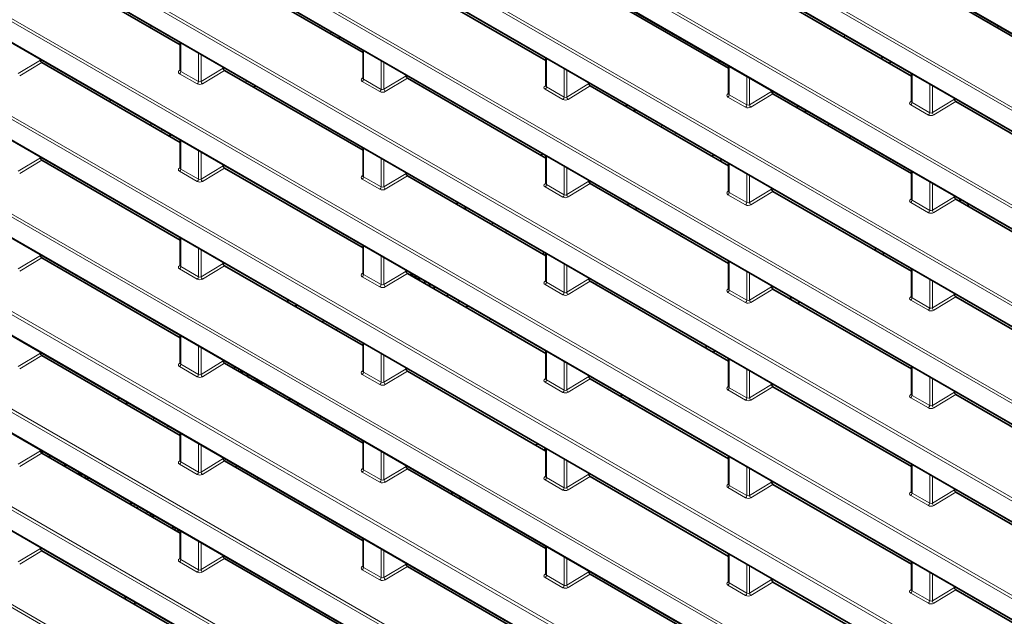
# Model space of a CAD drawing. Header units: millimetres. Extents: x 0 to 1118, y 0 to 864.
# Tile 12 of 256: x 88 to 114, y 165 to 180. Entities that reach past the tile are written whole.
import ezdxf

# ---------------------------------------------------------------- set-up
doc = ezdxf.new("R2010")
doc.units = ezdxf.units.MM

msp = doc.modelspace()

# ---------------------------------------------------------------- linework, layer by layer
at = {"color": 7, "linetype": 'Continuous', "lineweight": 18}
for p, q in [((75.4639, 202.1415), (174.4661, 144.9887)), ((174.4661, 142.9713), (75.4639, 200.124)), ((75.4978, 200.1843), (174.4999, 143.0316)), ((75.4639, 199.5898), (174.4661, 142.4371)), ((174.4661, 140.4196), (75.4639, 197.5723)), ((75.4978, 197.6326), (174.4999, 140.4799)), ((75.4639, 197.0381), (174.4661, 139.8854)), ((174.4661, 137.8679), (75.4639, 195.0206)), ((75.4978, 195.081), (174.4999, 137.9282)), ((75.4639, 194.4864), (174.4661, 137.3337)), ((174.4661, 135.3162), (75.4639, 192.469)), ((75.4978, 192.5293), (174.4999, 135.3765)), ((75.4639, 191.9347), (174.4661, 134.782)), ((75.4978, 189.9776), (174.4999, 132.8248)), ((174.4661, 132.7645), (75.4639, 189.9173)), ((75.4639, 189.383), (174.4661, 132.2303)), ((75.4978, 187.4259), (174.4999, 130.2732)), ((174.4661, 130.2128), (75.4639, 187.3656)), ((75.4639, 186.8313), (174.4661, 129.6786)), ((75.4978, 184.8742), (174.4999, 127.7215)), ((174.4661, 127.6612), (75.4639, 184.8139)), ((75.4639, 184.2796), (174.4661, 127.1269)), ((174.4661, 125.1095), (75.4639, 182.2622)), ((75.4978, 182.3225), (174.4999, 125.1698)), ((75.4639, 181.728), (174.4661, 124.5752)), ((91.51, 180.1029), (91.51, 180.0373)), ((109.3009, 180.0392), (109.2441, 180.0064)), ((113.6574, 180.076), (113.6005, 180.0432)), ((174.4661, 122.5578), (75.4639, 179.7105)), ((75.4978, 179.7708), (174.4999, 122.6181)), ((96.1865, 179.8893), (96.2433, 179.9221)), ((109.6545, 179.8351), (109.5977, 179.8023)), ((92.2961, 179.6491), (92.2961, 178.8983)), ((97.069, 179.4454), (97.069, 178.6947)), ((75.4639, 179.1763), (174.4661, 122.0235)), ((88.054, 178.8391), (88.6302, 179.1889)), ((92.7569, 178.6323), (92.7569, 179.3831)), ((92.827, 179.3426), (92.827, 178.6355)), ((97.5299, 178.4286), (97.5299, 179.1794)), ((101.842, 179.2418), (101.842, 178.491)), ((88.6656, 179.1277), (88.0903, 178.7785)), ((92.261, 178.9225), (92.2814, 178.9357)), ((92.827, 178.6355), (93.4032, 178.9852)), ((93.4385, 178.924), (92.8633, 178.5748)), ((97.6, 179.1389), (97.6, 178.4318)), ((102.3029, 178.2249), (102.3029, 178.9757)), ((102.3729, 178.9353), (102.3729, 178.2281)), ((106.615, 179.0381), (106.615, 178.2873)), ((92.7231, 178.572), (92.2623, 178.838)), ((92.2961, 178.8983), (92.7569, 178.6323)), ((97.034, 178.7188), (97.0544, 178.732)), ((97.069, 178.6947), (97.5299, 178.4286)), ((97.6, 178.4318), (98.1762, 178.7815)), ((98.2115, 178.7203), (97.6362, 178.3711)), ((107.0758, 178.0212), (107.0758, 178.772)), ((107.1459, 178.7316), (107.1459, 178.0244)), ((111.388, 178.8344), (111.388, 178.0836)), ((93.9764, 178.6135), (94.0333, 178.6463)), ((97.4961, 178.3683), (97.0352, 178.6343)), ((101.807, 178.5151), (101.8274, 178.5283)), ((102.269, 178.1646), (101.8082, 178.4307)), ((101.842, 178.491), (102.3029, 178.2249)), ((102.3729, 178.2281), (102.9491, 178.5778)), ((102.9845, 178.5166), (102.4092, 178.1674)), ((111.8488, 177.8176), (111.8488, 178.5683)), ((111.9189, 178.5279), (111.9189, 177.8207)), ((90.4494, 178.1635), (90.4494, 178.0979)), ((106.5799, 178.3114), (106.6003, 178.3246)), ((107.042, 177.9609), (106.5812, 178.227)), ((106.615, 178.2873), (107.0758, 178.0212)), ((107.1459, 178.0244), (107.7221, 178.3742)), ((107.7574, 178.3129), (107.1822, 177.9637)), ((111.9189, 177.8207), (112.4951, 178.1705)), ((111.3529, 178.1077), (111.3733, 178.1209)), ((111.815, 177.7572), (111.3541, 178.0233)), ((111.388, 178.0836), (111.8488, 177.8176)), ((112.5304, 178.1092), (111.9552, 177.76)), ((91.51, 177.5512), (91.51, 177.4856)), ((104.8808, 177.4875), (104.824, 177.4547)), ((109.2372, 177.5243), (109.1804, 177.4915)), ((174.4661, 120.0061), (75.4639, 177.1588)), ((75.4978, 177.2191), (174.4999, 120.0664)), ((91.7664, 177.3376), (91.8232, 177.3704)), ((105.2344, 177.2834), (105.1776, 177.2506)), ((109.7461, 177.1649), (109.803, 177.1977)), ((92.2961, 177.0974), (92.2961, 176.3466)), ((97.069, 176.8938), (97.069, 176.143)), ((75.4639, 176.6246), (174.4661, 119.4718)), ((88.054, 176.2874), (88.6302, 176.6372)), ((92.7569, 176.0806), (92.7569, 176.8314)), ((92.827, 176.7909), (92.827, 176.0838)), ((97.5299, 175.8769), (97.5299, 176.6277)), ((101.842, 176.6901), (101.842, 175.9393)), ((88.6656, 176.576), (88.0903, 176.2268)), ((92.261, 176.3708), (92.2814, 176.384)), ((92.827, 176.0838), (93.4032, 176.4335)), ((93.4385, 176.3723), (92.8633, 176.0231)), ((97.6, 176.5873), (97.6, 175.8801)), ((102.3029, 175.6732), (102.3029, 176.424)), ((102.3729, 176.3836), (102.3729, 175.6764)), ((106.615, 176.4864), (106.615, 175.7356)), ((92.7231, 176.0203), (92.2623, 176.2863)), ((92.2961, 176.3466), (92.7569, 176.0806)), ((97.034, 176.1671), (97.0544, 176.1803)), ((97.069, 176.143), (97.5299, 175.8769)), ((97.6, 175.8801), (98.1762, 176.2298)), ((98.2115, 176.1686), (97.6362, 175.8194)), ((107.0758, 175.4695), (107.0758, 176.2203)), ((107.1459, 176.1799), (107.1459, 175.4727)), ((111.388, 176.2827), (111.388, 175.5319)), ((97.4961, 175.8166), (97.0352, 176.0827)), ((101.807, 175.9634), (101.8274, 175.9766)), ((102.269, 175.6129), (101.8082, 175.879)), ((101.842, 175.9393), (102.3029, 175.6732)), ((102.3729, 175.6764), (102.9491, 176.0262)), ((102.9845, 175.9649), (102.4092, 175.6157)), ((103.0243, 176.0075), (102.9704, 175.9764)), ((111.8488, 175.2659), (111.8488, 176.0167)), ((111.9189, 175.9762), (111.9189, 175.269)), ((106.5799, 175.7597), (106.6003, 175.7729)), ((107.042, 175.4092), (106.5812, 175.6753)), ((106.615, 175.7356), (107.0758, 175.4695)), ((107.1459, 175.4727), (107.7221, 175.8225)), ((107.7574, 175.7612), (107.1822, 175.412)), ((111.9189, 175.269), (112.4951, 175.6188)), ((111.3529, 175.556), (111.3733, 175.5693)), ((111.815, 175.2056), (111.3541, 175.4716)), ((111.388, 175.5319), (111.8488, 175.2659)), ((112.5304, 175.5575), (111.9552, 175.2084)), ((100.4607, 174.9358), (100.4038, 174.903)), ((104.8171, 174.9726), (104.7602, 174.9398)), ((174.4661, 117.4544), (75.4639, 174.6071)), ((75.4978, 174.6674), (174.4999, 117.5147)), ((100.8143, 174.7317), (100.7574, 174.6989)), ((105.326, 174.6132), (105.3828, 174.646)), ((92.2961, 174.5458), (92.2961, 173.795)), ((97.069, 174.3421), (97.069, 173.5913)), ((75.4639, 174.0729), (174.4661, 116.9202)), ((88.054, 173.7358), (88.6302, 174.0855)), ((92.7569, 173.5289), (92.7569, 174.2797)), ((92.827, 174.2393), (92.827, 173.5321)), ((97.5299, 173.3252), (97.5299, 174.076)), ((97.6, 174.0356), (97.6, 173.3284)), ((101.842, 174.1384), (101.842, 173.3876)), ((88.6656, 174.0243), (88.0903, 173.6751)), ((92.261, 173.8191), (92.2814, 173.8323)), ((92.2961, 173.795), (92.7569, 173.5289)), ((92.827, 173.5321), (93.4032, 173.8818)), ((93.4385, 173.8206), (92.8633, 173.4714)), ((102.3029, 173.1215), (102.3029, 173.8723)), ((102.3729, 173.8319), (102.3729, 173.1247)), ((106.615, 173.9347), (106.615, 173.1839)), ((92.7231, 173.4686), (92.2623, 173.7347)), ((97.034, 173.6154), (97.0544, 173.6286)), ((97.4961, 173.2649), (97.0352, 173.531)), ((97.069, 173.5913), (97.5299, 173.3252)), ((97.6, 173.3284), (98.1762, 173.6781)), ((98.2115, 173.6169), (97.6362, 173.2677)), ((107.0758, 172.9179), (107.0758, 173.6686)), ((107.1459, 173.6282), (107.1459, 172.921)), ((111.388, 173.731), (111.388, 172.9802)), ((101.807, 173.4117), (101.8274, 173.4249)), ((102.269, 173.0612), (101.8082, 173.3273)), ((101.842, 173.3876), (102.3029, 173.1215)), ((102.3729, 173.1247), (102.9491, 173.4745)), ((102.9845, 173.4132), (102.4092, 173.064)), ((103.1159, 173.3373), (103.1727, 173.3702)), ((107.1459, 172.921), (107.7221, 173.2708)), ((111.8488, 172.7142), (111.8488, 173.465)), ((111.9189, 173.4245), (111.9189, 172.7173)), ((106.5799, 173.208), (106.6003, 173.2213)), ((107.042, 172.8576), (106.5812, 173.1236)), ((106.615, 173.1839), (107.0758, 172.9179)), ((107.7574, 173.2095), (107.1822, 172.8603)), ((111.3529, 173.0043), (111.3733, 173.0176)), ((111.9189, 172.7173), (112.4951, 173.0671)), ((112.5304, 173.0059), (111.9552, 172.6567)), ((111.815, 172.6539), (111.3541, 172.9199)), ((111.388, 172.9802), (111.8488, 172.7142)), ((96.0405, 172.3841), (95.9837, 172.3513)), ((100.3969, 172.4209), (100.3401, 172.3881)), ((174.4661, 114.9027), (75.4639, 172.0554)), ((75.4978, 172.1157), (174.4999, 114.963)), ((92.2961, 171.9941), (92.2961, 171.2433)), ((96.3941, 172.18), (96.3373, 172.1472)), ((100.9058, 172.0615), (100.9627, 172.0943)), ((92.7569, 170.9772), (92.7569, 171.728)), ((97.069, 171.7904), (97.069, 171.0396)), ((88.054, 171.1841), (88.6302, 171.5338)), ((88.6656, 171.4726), (88.0903, 171.1234)), ((92.827, 171.6876), (92.827, 170.9804)), ((97.5299, 170.7735), (97.5299, 171.5243)), ((97.6, 171.4839), (97.6, 170.7767)), ((101.842, 171.5867), (101.842, 170.8359)), ((92.261, 171.2674), (92.2814, 171.2806)), ((92.2961, 171.2433), (92.7569, 170.9772)), ((92.827, 170.9804), (93.4032, 171.3301)), ((93.4385, 171.2689), (92.8633, 170.9197)), ((102.3029, 170.5699), (102.3029, 171.3206)), ((102.3729, 171.2802), (102.3729, 170.573)), ((106.615, 171.383), (106.615, 170.6322)), ((92.7231, 170.9169), (92.2623, 171.183)), ((97.034, 171.0637), (97.0544, 171.0769)), ((97.4961, 170.7132), (97.0352, 170.9793)), ((97.069, 171.0396), (97.5299, 170.7735)), ((97.6, 170.7767), (98.1762, 171.1265)), ((98.2115, 171.0652), (97.6362, 170.716)), ((98.1869, 171.1451), (98.1762, 171.1389)), ((107.0758, 170.3662), (107.0758, 171.117)), ((107.1459, 171.0765), (107.1459, 170.3693)), ((111.388, 171.1793), (111.388, 170.4285)), ((98.6958, 170.7857), (98.7526, 170.8185)), ((101.807, 170.86), (101.8274, 170.8732)), ((102.269, 170.5095), (101.8082, 170.7756)), ((101.842, 170.8359), (102.3029, 170.5699)), ((102.3729, 170.573), (102.9491, 170.9228)), ((102.9845, 170.8615), (102.4092, 170.5123)), ((107.1459, 170.3693), (107.7221, 170.7191)), ((111.8488, 170.1625), (111.8488, 170.9133)), ((111.9189, 170.8728), (111.9189, 170.1656)), ((106.5799, 170.6563), (106.6003, 170.6696)), ((107.042, 170.3059), (106.5812, 170.5719)), ((106.615, 170.6322), (107.0758, 170.3662)), ((107.7574, 170.6579), (107.1822, 170.3087)), ((111.3529, 170.4526), (111.3733, 170.4659)), ((111.9189, 170.1656), (112.4951, 170.5154)), ((112.5304, 170.4542), (111.9552, 170.105)), ((111.815, 170.1022), (111.3541, 170.3682)), ((111.388, 170.4285), (111.8488, 170.1625)), ((91.6204, 169.8324), (91.5636, 169.7996)), ((95.9768, 169.8692), (95.92, 169.8364)), ((91.974, 169.6283), (91.9171, 169.5955)), ((92.2961, 169.4424), (92.2961, 168.6916)), ((96.4857, 169.5098), (96.5425, 169.5426)), ((92.7569, 168.4255), (92.7569, 169.1763)), ((97.069, 169.2387), (97.069, 168.4879)), ((88.054, 168.6324), (88.6302, 168.9821)), ((88.6656, 168.9209), (88.0903, 168.5717)), ((92.827, 169.1359), (92.827, 168.4287)), ((97.5299, 168.2219), (97.5299, 168.9726)), ((97.6, 168.9322), (97.6, 168.225)), ((101.842, 169.035), (101.842, 168.2842)), ((92.261, 168.7157), (92.2814, 168.7289)), ((92.2961, 168.6916), (92.7569, 168.4255)), ((92.827, 168.4287), (93.4032, 168.7785)), ((93.4385, 168.7172), (92.8633, 168.368)), ((102.3029, 168.0182), (102.3029, 168.769)), ((102.3729, 168.7285), (102.3729, 168.0213)), ((106.615, 168.8313), (106.615, 168.0805)), ((92.7231, 168.3652), (92.2623, 168.6313)), ((93.7667, 168.5934), (93.7099, 168.5606)), ((97.034, 168.512), (97.0544, 168.5252)), ((97.4961, 168.1615), (97.0352, 168.4276)), ((97.069, 168.4879), (97.5299, 168.2219)), ((97.6, 168.225), (98.1762, 168.5748)), ((98.2115, 168.5135), (97.6362, 168.1643)), ((107.0758, 167.8145), (107.0758, 168.5653)), ((107.1459, 168.5248), (107.1459, 167.8176)), ((111.388, 168.6276), (111.388, 167.8768)), ((94.2756, 168.234), (94.3325, 168.2668)), ((101.807, 168.3083), (101.8274, 168.3216)), ((102.269, 167.9579), (101.8082, 168.2239)), ((101.842, 168.2842), (102.3029, 168.0182)), ((102.3729, 168.0213), (102.9491, 168.3711)), ((102.9845, 168.3098), (102.4092, 167.9607)), ((107.1459, 167.8176), (107.7221, 168.1674)), ((111.8488, 167.6108), (111.8488, 168.3616)), ((111.9189, 168.3211), (111.9189, 167.6139)), ((106.5799, 168.1046), (106.6003, 168.1179)), ((107.042, 167.7542), (106.5812, 168.0202)), ((106.615, 168.0805), (107.0758, 167.8145)), ((107.7574, 168.1062), (107.1822, 167.757)), ((111.3529, 167.9009), (111.3733, 167.9142)), ((111.388, 167.8768), (111.8488, 167.6108)), ((111.9189, 167.6139), (112.4951, 167.9637)), ((112.5304, 167.9025), (111.9552, 167.5533)), ((111.815, 167.5505), (111.3541, 167.8165)), ((91.1902, 167.5291), (91.145, 167.4895)), ((91.3936, 167.3461), (91.4387, 167.3856)), ((92.1279, 166.9221), (92.1833, 166.9558)), ((92.2961, 166.8907), (92.2961, 166.1399)), ((92.7569, 165.8739), (92.7569, 166.6246)), ((92.827, 166.5842), (92.827, 165.877)), ((97.069, 166.687), (97.069, 165.9362)), ((88.054, 166.0807), (88.6302, 166.4305)), ((88.6656, 166.3692), (88.0903, 166.02)), ((97.5299, 165.6702), (97.5299, 166.421)), ((97.6, 166.3805), (97.6, 165.6733)), ((101.842, 166.4833), (101.842, 165.7325)), ((92.261, 166.164), (92.2814, 166.1772)), ((92.7231, 165.8135), (92.2623, 166.0796)), ((92.2961, 166.1399), (92.7569, 165.8739)), ((92.827, 165.877), (93.4032, 166.2268)), ((93.4385, 166.1655), (92.8633, 165.8163)), ((102.3029, 165.4665), (102.3029, 166.2173)), ((102.3729, 166.1768), (102.3729, 165.4696)), ((106.615, 166.2796), (106.615, 165.5288)), ((111.388, 166.0759), (111.388, 165.3251)), ((97.034, 165.9603), (97.0544, 165.9736)), ((97.4961, 165.6099), (97.0352, 165.8759)), ((97.069, 165.9362), (97.5299, 165.6702)), ((97.6, 165.6733), (98.1762, 166.0231)), ((98.2115, 165.9618), (97.6362, 165.6127)), ((102.3729, 165.4696), (102.9491, 165.8194)), ((107.0758, 165.2628), (107.0758, 166.0136)), ((107.1459, 165.9731), (107.1459, 165.2659)), ((111.8488, 165.0591), (111.8488, 165.8099)), ((101.807, 165.7566), (101.8274, 165.7699)), ((102.269, 165.4062), (101.8082, 165.6722)), ((101.842, 165.7325), (102.3029, 165.4665)), ((102.9845, 165.7582), (102.4092, 165.409)), ((106.5799, 165.5529), (106.6003, 165.5662)), ((107.1459, 165.2659), (107.7221, 165.6157)), ((107.7574, 165.5545), (107.1822, 165.2053)), ((111.9189, 165.7694), (111.9189, 165.0623)), ((107.042, 165.2025), (106.5812, 165.4685)), ((106.615, 165.5288), (107.0758, 165.2628)), ((111.3529, 165.3493), (111.3733, 165.3625)), ((111.388, 165.3251), (111.8488, 165.0591)), ((111.9189, 165.0623), (112.4951, 165.412)), ((112.5304, 165.3508), (111.9552, 165.0016)), ((111.815, 164.9988), (111.3541, 165.2648))]:
    msp.add_line(p, q, dxfattribs=at)
at = {"color": 7, "linetype": 'Continuous', "lineweight": 35}
for p, q in [((75.4743, 202.1186), (174.4764, 144.9659)), ((75.4743, 199.5669), (174.4764, 142.4142)), ((75.4743, 197.0152), (174.4764, 139.8625)), ((75.4743, 194.4635), (174.4764, 137.3108)), ((75.4743, 191.9118), (174.4764, 134.7591)), ((75.4743, 189.3601), (174.4764, 132.2074)), ((75.4743, 186.8084), (174.4764, 129.6557)), ((75.4743, 184.2568), (174.4764, 127.104)), ((75.4743, 181.7051), (174.4764, 124.5523)), ((92.2814, 179.592), (88.6656, 181.6794)), ((97.0544, 179.3883), (93.4385, 181.4757)), ((101.8274, 179.1846), (98.2115, 181.272)), ((106.6003, 178.9809), (102.9845, 181.0683)), ((111.3733, 178.7772), (107.7574, 180.8646)), ((116.1463, 178.5735), (112.5304, 180.6609)), ((96.4062, 179.7625), (96.4631, 179.7953)), ((92.2814, 179.6576), (92.2814, 178.9198)), ((97.0544, 179.4539), (97.0544, 178.7161)), ((88.6302, 179.2137), (88.6302, 179.1889)), ((101.8274, 179.2502), (101.8274, 178.5124)), ((106.1715, 179.2941), (106.1147, 179.2613)), ((110.634, 179.2696), (110.5772, 179.2368)), ((75.4743, 179.1534), (174.4764, 122.0006)), ((92.2814, 177.0403), (88.6656, 179.1277)), ((93.4032, 179.01), (93.4032, 178.9852)), ((97.0544, 176.8366), (93.4385, 178.924)), ((106.3837, 179.1716), (106.3268, 179.1388)), ((106.6003, 179.0465), (106.6003, 178.3087)), ((110.8462, 179.1472), (110.7893, 179.1143)), ((98.1762, 178.8063), (98.1762, 178.7815)), ((101.8274, 176.6329), (98.2115, 178.7203)), ((111.3733, 178.8428), (111.3733, 178.105)), ((94.1962, 178.4866), (94.253, 178.5194)), ((102.9491, 178.6026), (102.9491, 178.5778)), ((106.6003, 176.4292), (102.9845, 178.5166)), ((107.7221, 178.3989), (107.7221, 178.3742)), ((111.3733, 176.2255), (107.7574, 178.3129)), ((112.4951, 178.1953), (112.4951, 178.1705)), ((103.9615, 178.0182), (103.9046, 177.9854)), ((104.1736, 177.8958), (104.1168, 177.863)), ((108.424, 177.9938), (108.3671, 177.961)), ((116.1463, 176.0218), (112.5304, 178.1092)), ((108.6361, 177.8713), (108.5792, 177.8385)), ((91.9861, 177.2108), (92.0429, 177.2436)), ((92.2814, 177.1059), (92.2814, 176.3681)), ((97.0544, 176.9022), (97.0544, 176.1644)), ((88.6302, 176.662), (88.6302, 176.6372)), ((101.7514, 176.7424), (101.6946, 176.7096)), ((101.8274, 176.6985), (101.8274, 175.9607)), ((106.2139, 176.7179), (106.157, 176.6851)), ((75.4743, 176.6017), (174.4764, 119.449)), ((92.2814, 174.4886), (88.6656, 176.576)), ((93.4032, 176.4583), (93.4032, 176.4335)), ((97.0544, 174.2849), (93.4385, 176.3723)), ((106.426, 176.5955), (106.3692, 176.5627)), ((106.6003, 176.4948), (106.6003, 175.757)), ((98.1762, 176.2546), (98.1762, 176.2298)), ((101.8274, 174.0812), (98.2115, 176.1686)), ((111.3733, 176.2911), (111.3733, 175.5534)), ((102.9491, 176.0509), (102.9491, 176.0262)), ((106.6003, 173.8775), (102.9845, 175.9649)), ((107.7221, 175.8473), (107.7221, 175.8225)), ((111.3733, 173.6738), (107.7574, 175.7612)), ((112.4951, 175.6436), (112.4951, 175.6188)), ((99.5413, 175.4665), (99.4845, 175.4337)), ((99.7535, 175.3441), (99.6966, 175.3113)), ((104.0038, 175.4421), (103.947, 175.4093)), ((104.2159, 175.3196), (104.1591, 175.2868)), ((116.1463, 173.4701), (112.5304, 175.5575)), ((112.6099, 175.5117), (112.6667, 175.5445)), ((112.8789, 175.422), (112.8221, 175.3892)), ((92.2814, 174.5542), (92.2814, 173.8164)), ((97.0544, 174.3505), (97.0544, 173.6127)), ((75.4743, 174.05), (174.4764, 116.8973)), ((88.6302, 174.1103), (88.6302, 174.0855)), ((101.7937, 174.1662), (101.7369, 174.1334)), ((101.8274, 174.1468), (101.8274, 173.409)), ((110.3998, 174.2358), (110.4567, 174.2686)), ((110.6688, 174.1461), (110.612, 174.1133)), ((92.2814, 171.9369), (88.6656, 174.0243)), ((93.4032, 173.9066), (93.4032, 173.8818)), ((97.0544, 171.7332), (93.4385, 173.8206)), ((106.6003, 173.9431), (106.6003, 173.2054)), ((98.1762, 173.7029), (98.1762, 173.6781)), ((101.8274, 171.5295), (98.2115, 173.6169)), ((98.2489, 173.5953), (98.4022, 173.5725)), ((111.3733, 173.7395), (111.3733, 173.0017)), ((98.4533, 173.4773), (98.5642, 173.4789)), ((98.613, 173.3851), (98.7072, 173.3964)), ((102.9491, 173.4992), (102.9491, 173.4745)), ((106.6003, 171.3258), (102.9845, 173.4132)), ((107.7221, 173.2956), (107.7221, 173.2708)), ((98.8726, 173.2353), (98.9499, 173.2563)), ((99.2341, 173.0266), (99.2847, 173.063)), ((111.3733, 171.1221), (107.7574, 173.2095)), ((112.4951, 173.0919), (112.4951, 173.0671)), ((116.1463, 170.9185), (112.5304, 173.0059)), ((95.1212, 172.9148), (95.0643, 172.882)), ((95.3333, 172.7924), (95.2765, 172.7596)), ((99.5837, 172.8904), (99.5268, 172.8576)), ((99.7958, 172.7679), (99.739, 172.7351)), ((108.1898, 172.96), (108.2466, 172.9928)), ((108.4588, 172.8703), (108.4019, 172.8375)), ((92.2814, 172.0025), (92.2814, 171.2647)), ((97.0544, 171.7988), (97.0544, 171.061)), ((88.6302, 171.5586), (88.6302, 171.5338)), ((92.2814, 169.3852), (88.6656, 171.4726)), ((101.8274, 171.5951), (101.8274, 170.8573)), ((105.9797, 171.6841), (106.0365, 171.7169)), ((106.2487, 171.5945), (106.1919, 171.5616)), ((93.4032, 171.3549), (93.4032, 171.3301)), ((97.0544, 169.1815), (93.4385, 171.2689)), ((106.6003, 171.3915), (106.6003, 170.6537)), ((93.7847, 171.0691), (93.8246, 171.1117)), ((93.8619, 171.0245), (93.8619, 171.0901)), ((93.9046, 170.9998), (93.8619, 171.0751)), ((94.05, 170.9195), (94.0323, 170.9917)), ((98.1762, 171.1512), (98.1762, 171.1265)), ((101.8274, 168.9778), (98.2115, 171.0652)), ((111.3733, 171.1878), (111.3733, 170.45)), ((94.05, 170.9195), (94.0886, 170.8936)), ((102.9491, 170.9476), (102.9491, 170.9228)), ((106.6003, 168.7741), (102.9845, 170.8615)), ((107.7221, 170.7439), (107.7221, 170.7191)), ((103.7696, 170.4083), (103.8265, 170.4411)), ((111.3733, 168.5705), (107.7574, 170.6579)), ((112.4951, 170.5402), (112.4951, 170.5154)), ((116.1463, 168.3668), (112.5304, 170.4542)), ((90.7011, 170.3632), (90.6442, 170.3303)), ((90.9132, 170.2407), (90.8563, 170.2079)), ((95.1635, 170.3387), (95.1067, 170.3059)), ((95.3757, 170.2162), (95.3188, 170.1834)), ((104.0386, 170.3186), (103.9818, 170.2858)), ((92.2814, 169.4508), (92.2814, 168.713)), ((97.0544, 169.2471), (97.0544, 168.5093)), ((101.5596, 169.1324), (101.6164, 169.1652)), ((88.6302, 169.0069), (88.6302, 168.9821)), ((88.7031, 168.9648), (88.6499, 168.9341)), ((92.2814, 166.8335), (88.6656, 168.9209)), ((101.8274, 169.0421), (101.7717, 169.0099)), ((101.8274, 169.0434), (101.8274, 168.3057)), ((88.8647, 168.8643), (88.8647, 168.806)), ((93.4032, 168.8032), (93.4032, 168.7785)), ((97.0544, 166.6298), (93.4385, 168.7172)), ((106.6003, 168.8398), (106.6003, 168.102)), ((111.3733, 168.6361), (111.3733, 167.8983)), ((89.2101, 168.6066), (89.3384, 168.5981)), ((89.6018, 168.3804), (89.6619, 168.4114)), ((89.6384, 168.3593), (89.6981, 168.3904)), ((98.1762, 168.5996), (98.1762, 168.5748)), ((101.8274, 166.4261), (98.2115, 168.5135)), ((102.9491, 168.3959), (102.9491, 168.3711)), ((89.844, 168.2406), (89.8893, 168.2801)), ((106.6003, 166.2224), (102.9845, 168.3098)), ((107.7221, 168.1922), (107.7221, 168.1674)), ((99.3495, 167.8566), (99.4063, 167.8894)), ((111.3733, 166.0188), (107.7574, 168.1062)), ((112.4951, 167.9885), (112.4951, 167.9637)), ((116.1463, 165.8151), (112.5304, 167.9025)), ((90.981, 167.6499), (90.981, 167.5842)), ((99.6185, 167.7669), (99.5617, 167.7341)), ((91.4716, 167.301), (91.552, 167.3202)), ((92.0536, 166.965), (92.1271, 166.9882)), ((92.1191, 166.9272), (92.1745, 166.9609)), ((92.2497, 166.9174), (92.1987, 166.8813)), ((92.2814, 166.8991), (92.2814, 166.1613)), ((97.0544, 166.6954), (97.0544, 165.9577)), ((88.6302, 166.4552), (88.6302, 166.4305)), ((88.6656, 166.3692), (92.2814, 164.2818)), ((101.8274, 166.4918), (101.8274, 165.754)), ((93.4032, 166.2516), (93.4032, 166.2268)), ((97.0544, 164.0781), (93.4385, 166.1655)), ((106.6003, 166.2881), (106.6003, 165.5503)), ((111.3733, 166.0844), (111.3733, 165.3466)), ((98.1762, 166.0479), (98.1762, 166.0231)), ((101.8274, 163.8744), (98.2115, 165.9618)), ((102.9491, 165.8442), (102.9491, 165.8194)), ((106.6003, 163.6708), (102.9845, 165.7582)), ((107.7221, 165.6405), (107.7221, 165.6157)), ((111.3733, 163.4671), (107.7574, 165.5545)), ((112.4951, 165.4368), (112.4951, 165.412)), ((116.1463, 163.2634), (112.5304, 165.3508)), ((90.8926, 165.1492), (90.8102, 165.1311)), ((91.0935, 165.0332), (91.0935, 164.9676))]:
    msp.add_line(p, q, dxfattribs=at)
at = {"color": 7, "linetype": 'Continuous', "lineweight": 35, "flags": 128}
for points in [[(98.359, 173.5318), (98.4453, 173.525), (98.4861, 173.524)], [(98.7517, 173.3051), (98.8075, 173.317), (98.8335, 173.3234)], [(93.669, 171.1358), (93.683, 171.1446), (93.719, 171.1726)], [(88.8648, 168.8715), (88.8657, 168.8464), (88.8795, 168.7974)], [(89.6784, 168.3362), (89.7119, 168.3563), (89.7323, 168.3707)], [(89.7757, 168.2801), (89.8154, 168.3041), (89.8302, 168.3142)]]:
    msp.add_lwpolyline(points, dxfattribs=at)
at = {"color": 7, "linetype": 'Continuous', "lineweight": 18}
for centre, radius, start, end in [((92.2765, 178.9458), 0.028, 236.4259, 280.59619), ((92.2189, 178.902), 0.0773, 304.1588, 357.2848), ((97.0495, 178.7421), 0.028, 236.4259, 280.59619), ((96.9918, 178.6983), 0.0773, 304.1588, 357.2848), ((92.6797, 178.636), 0.0773, 304.1588, 357.2848), ((92.908, 178.6427), 0.0813, 185.10775, 236.65068), ((97.4527, 178.4323), 0.0773, 304.1588, 357.2848), ((97.6809, 178.439), 0.0813, 185.10775, 236.65068), ((101.8225, 178.5384), 0.028, 236.4259, 280.59619), ((101.7648, 178.4946), 0.0773, 304.1588, 357.2848), ((102.2256, 178.2286), 0.0773, 304.1588, 357.2848), ((102.4539, 178.2353), 0.0813, 185.10775, 236.65068), ((106.5954, 178.3347), 0.028, 236.4259, 280.59619), ((106.5378, 178.2909), 0.0773, 304.1588, 357.2848), ((106.9986, 178.0249), 0.0773, 304.1588, 357.2848), ((107.2269, 178.0316), 0.0813, 185.10775, 236.65068), ((111.3684, 178.1311), 0.028, 236.4259, 280.59619), ((111.3107, 178.0873), 0.0773, 304.1588, 357.2848), ((111.7716, 177.8212), 0.0773, 304.1588, 357.2848), ((111.9998, 177.8279), 0.0813, 185.10775, 236.65068), ((92.2765, 176.3941), 0.028, 236.4259, 280.59619), ((92.2189, 176.3503), 0.0773, 304.1588, 357.2848), ((97.0495, 176.1904), 0.028, 236.4259, 280.59619), ((96.9918, 176.1466), 0.0773, 304.1588, 357.2848), ((92.6797, 176.0843), 0.0773, 304.1588, 357.2848), ((92.908, 176.091), 0.0813, 185.10775, 236.65068), ((97.4527, 175.8806), 0.0773, 304.1588, 357.2848), ((97.6809, 175.8873), 0.0813, 185.10775, 236.65068), ((101.8225, 175.9867), 0.028, 236.4259, 280.59619), ((101.7648, 175.9429), 0.0773, 304.1588, 357.2848), ((102.2256, 175.6769), 0.0773, 304.1588, 357.2848), ((102.4539, 175.6836), 0.0813, 185.10775, 236.65068), ((106.5954, 175.7831), 0.028, 236.4259, 280.59619), ((106.5378, 175.7393), 0.0773, 304.1588, 357.2848), ((106.9986, 175.4732), 0.0773, 304.1588, 357.2848), ((107.2269, 175.4799), 0.0813, 185.10775, 236.65068), ((111.3684, 175.5794), 0.028, 236.4259, 280.59619), ((111.3107, 175.5356), 0.0773, 304.1588, 357.2848), ((111.7716, 175.2695), 0.0773, 304.1588, 357.2848), ((111.9998, 175.2762), 0.0813, 185.10775, 236.65068), ((92.2765, 173.8424), 0.028, 236.4259, 280.59619), ((92.2189, 173.7986), 0.0773, 304.1588, 357.2848), ((92.6797, 173.5326), 0.0773, 304.1588, 357.2848), ((92.908, 173.5393), 0.0813, 185.10775, 236.65068), ((97.0495, 173.6387), 0.028, 236.4259, 280.59619), ((96.9918, 173.5949), 0.0773, 304.1588, 357.2848), ((97.4527, 173.3289), 0.0773, 304.1588, 357.2848), ((97.6809, 173.3356), 0.0813, 185.10775, 236.65068), ((101.8225, 173.435), 0.028, 236.4259, 280.59619), ((101.7648, 173.3912), 0.0773, 304.1588, 357.2848), ((102.2256, 173.1252), 0.0773, 304.1588, 357.2848), ((102.4539, 173.1319), 0.0813, 185.10775, 236.65068), ((106.5954, 173.2314), 0.028, 236.4259, 280.59619), ((106.5378, 173.1876), 0.0773, 304.1588, 357.2848), ((106.9986, 172.9215), 0.0773, 304.1588, 357.2848), ((107.2269, 172.9282), 0.0813, 185.10775, 236.65068), ((111.3684, 173.0277), 0.028, 236.4259, 280.59619), ((111.3107, 172.9839), 0.0773, 304.1588, 357.2848), ((111.7716, 172.7178), 0.0773, 304.1588, 357.2848), ((111.9998, 172.7246), 0.0813, 185.10775, 236.65068), ((92.2765, 171.2907), 0.028, 236.4259, 280.59619), ((92.2189, 171.2469), 0.0773, 304.1588, 357.2848), ((92.6797, 170.9809), 0.0773, 304.1588, 357.2848), ((92.908, 170.9876), 0.0813, 185.10775, 236.65068), ((97.0495, 171.087), 0.028, 236.4259, 280.59619), ((96.9918, 171.0432), 0.0773, 304.1588, 357.2848), ((97.4527, 170.7772), 0.0773, 304.1588, 357.2848), ((97.6809, 170.7839), 0.0813, 185.10775, 236.65068), ((101.8225, 170.8834), 0.028, 236.4259, 280.59619), ((101.7648, 170.8396), 0.0773, 304.1588, 357.2848), ((102.2256, 170.5735), 0.0773, 304.1588, 357.2848), ((102.4539, 170.5802), 0.0813, 185.10775, 236.65068), ((106.5954, 170.6797), 0.028, 236.4259, 280.59619), ((106.5378, 170.6359), 0.0773, 304.1588, 357.2848), ((111.3684, 170.476), 0.028, 236.4259, 280.59619), ((106.9986, 170.3698), 0.0773, 304.1588, 357.2848), ((107.2269, 170.3766), 0.0813, 185.10775, 236.65068), ((111.3107, 170.4322), 0.0773, 304.1588, 357.2848), ((111.7716, 170.1661), 0.0773, 304.1588, 357.2848), ((111.9998, 170.1729), 0.0813, 185.10775, 236.65068), ((92.2765, 168.739), 0.028, 236.4259, 280.59619), ((92.2189, 168.6952), 0.0773, 304.1588, 357.2848), ((92.6797, 168.4292), 0.0773, 304.1588, 357.2848), ((92.908, 168.4359), 0.0813, 185.10775, 236.65068), ((97.0495, 168.5354), 0.028, 236.4259, 280.59619), ((96.9918, 168.4916), 0.0773, 304.1588, 357.2848), ((97.4527, 168.2255), 0.0773, 304.1588, 357.2848), ((97.6809, 168.2322), 0.0813, 185.10775, 236.65068), ((101.8225, 168.3317), 0.028, 236.4259, 280.59619), ((101.7648, 168.2879), 0.0773, 304.1588, 357.2848), ((102.2256, 168.0218), 0.0773, 304.1588, 357.2848), ((102.4539, 168.0286), 0.0813, 185.10775, 236.65068), ((106.5954, 168.128), 0.028, 236.4259, 280.59619), ((106.5378, 168.0842), 0.0773, 304.1588, 357.2848), ((111.3684, 167.9243), 0.028, 236.4259, 280.59619), ((111.3107, 167.8805), 0.0773, 304.1588, 357.2848), ((106.9986, 167.8181), 0.0773, 304.1588, 357.2848), ((107.2269, 167.8249), 0.0813, 185.10775, 236.65068), ((111.7716, 167.6145), 0.0773, 304.1588, 357.2848), ((111.9998, 167.6212), 0.0813, 185.10775, 236.65068), ((92.2765, 166.1874), 0.028, 236.4259, 280.59619), ((92.2189, 166.1436), 0.0773, 304.1588, 357.2848), ((92.6797, 165.8775), 0.0773, 304.1588, 357.2848), ((92.908, 165.8842), 0.0813, 185.10775, 236.65068), ((97.0495, 165.9837), 0.028, 236.4259, 280.59619), ((96.9918, 165.9399), 0.0773, 304.1588, 357.2848), ((97.4527, 165.6738), 0.0773, 304.1588, 357.2848), ((97.6809, 165.6805), 0.0813, 185.10775, 236.65068), ((101.8225, 165.78), 0.028, 236.4259, 280.59619), ((101.7648, 165.7362), 0.0773, 304.1588, 357.2848), ((106.5954, 165.5763), 0.028, 236.4259, 280.59619), ((102.2256, 165.4701), 0.0773, 304.1588, 357.2848), ((102.4539, 165.4769), 0.0813, 185.10775, 236.65068), ((106.5378, 165.5325), 0.0773, 304.1588, 357.2848), ((111.3684, 165.3726), 0.028, 236.4259, 280.59619), ((111.3107, 165.3288), 0.0773, 304.1588, 357.2848), ((106.9986, 165.2665), 0.0773, 304.1588, 357.2848), ((107.2269, 165.2732), 0.0813, 185.10775, 236.65068), ((111.7716, 165.0628), 0.0773, 304.1588, 357.2848), ((111.9998, 165.0695), 0.0813, 185.10775, 236.65068)]:
    msp.add_arc(centre, radius, start, end, dxfattribs=at)
at = {"color": 7, "linetype": 'Continuous', "lineweight": 35}
for centre, radius, start, end in [((94.7162, 171.9508), 1.2307, 242.67592, 257.68958), ((94.7246, 171.8662), 1.1616, 242.76023, 258.21313)]:
    msp.add_arc(centre, radius, start, end, dxfattribs=at)
for centre in [(88.6656, 179.1685), (93.4386, 178.9648), (98.2115, 178.7611), (102.9845, 178.5575), (107.7575, 178.3538), (112.5304, 178.1501), (88.6656, 176.6168), (93.4386, 176.4131), (98.2115, 176.2095), (102.9845, 176.0058), (107.7575, 175.8021), (112.5304, 175.5984), (88.6656, 174.0651), (93.4386, 173.8615), (98.2115, 173.6578), (102.9845, 173.4541), (107.7575, 173.2504), (112.5304, 173.0467), (88.6656, 171.5135), (93.4386, 171.3098), (98.2115, 171.1061), (102.9845, 170.9024), (107.7575, 170.6987), (112.5304, 170.495), (88.6656, 168.9618), (93.4386, 168.7581), (98.2115, 168.5544), (102.9845, 168.3507), (107.7575, 168.147), (112.5304, 167.9433), (88.6656, 166.4101), (93.4386, 166.2064), (98.2115, 166.0027), (102.9845, 165.799), (107.7575, 165.5953), (112.5304, 165.3916)]:
    msp.add_ellipse(centre, major_axis=(-0.025, 0.0433), ratio=0.5778208, start_param=0.7866614, end_param=2.3566964, dxfattribs=at)
at = {"color": 7, "linetype": 'Continuous', "lineweight": 18}
for centre, major_axis, ratio, start_param, end_param in [((92.333, 178.8824), (0.1, 0.004), 0.6018966, 2.3498459, 3.9031889), ((92.3314, 178.9223), (0.0499, 0.0041), 0.6250907, 3.089772, 3.8751701), ((97.1059, 178.6787), (0.1, 0.004), 0.6018966, 2.3498459, 3.9031889), ((97.1044, 178.7186), (0.0499, 0.0041), 0.6250907, 3.089772, 3.8751701), ((92.7938, 178.6164), (0.1, 0.004), 0.6018966, 3.9031889, 5.456532), ((92.7923, 178.6563), (0.0499, 0.0041), 0.6250907, 3.8751701, 5.4285132), ((97.5652, 178.4526), (0.0499, 0.0041), 0.6250907, 3.8751701, 5.4285132), ((101.8789, 178.475), (0.1, 0.004), 0.6018966, 2.3498459, 3.9031889), ((101.8774, 178.5149), (0.0499, 0.0041), 0.6250907, 3.089772, 3.8751701), ((97.5668, 178.4127), (0.1, 0.004), 0.6018966, 3.9031889, 5.456532), ((102.3398, 178.209), (0.1, 0.004), 0.6018966, 3.9031889, 5.456532), ((102.3382, 178.2489), (0.0499, 0.0041), 0.6250907, 3.8751701, 5.4285132), ((106.6519, 178.2714), (0.1, 0.004), 0.6018966, 2.3498459, 3.9031889), ((106.6503, 178.3113), (0.0499, 0.0041), 0.6250907, 3.089772, 3.8751701), ((107.1127, 178.0053), (0.1, 0.004), 0.6018966, 3.9031889, 5.456532), ((107.1112, 178.0452), (0.0499, 0.0041), 0.6250907, 3.8751701, 5.4285132), ((111.4249, 178.0677), (0.1, 0.004), 0.6018966, 2.3498459, 3.9031889), ((111.4233, 178.1076), (0.0499, 0.0041), 0.6250907, 3.089772, 3.8751701), ((111.8857, 177.8016), (0.1, 0.004), 0.6018966, 3.9031889, 5.456532), ((111.8842, 177.8415), (0.0499, 0.0041), 0.6250907, 3.8751701, 5.4285132), ((92.333, 176.3307), (0.1, 0.004), 0.6018966, 2.3498459, 3.9031889), ((92.3314, 176.3706), (0.0499, 0.0041), 0.6250907, 3.089772, 3.8751701), ((97.1059, 176.127), (0.1, 0.004), 0.6018966, 2.3498459, 3.9031889), ((97.1044, 176.1669), (0.0499, 0.0041), 0.6250907, 3.089772, 3.8751701), ((92.7938, 176.0647), (0.1, 0.004), 0.6018966, 3.9031889, 5.456532), ((92.7923, 176.1046), (0.0499, 0.0041), 0.6250907, 3.8751701, 5.4285132), ((97.5652, 175.9009), (0.0499, 0.0041), 0.6250907, 3.8751701, 5.4285132), ((101.8789, 175.9234), (0.1, 0.004), 0.6018966, 2.3498459, 3.9031889), ((101.8774, 175.9633), (0.0499, 0.0041), 0.6250907, 3.089772, 3.8751701), ((97.5668, 175.861), (0.1, 0.004), 0.6018966, 3.9031889, 5.456532), ((102.3398, 175.6573), (0.1, 0.004), 0.6018966, 3.9031889, 5.456532), ((102.3382, 175.6972), (0.0499, 0.0041), 0.6250907, 3.8751701, 5.4285132), ((106.6519, 175.7197), (0.1, 0.004), 0.6018966, 2.3498459, 3.9031889), ((106.6503, 175.7596), (0.0499, 0.0041), 0.6250907, 3.089772, 3.8751701), ((107.1127, 175.4536), (0.1, 0.004), 0.6018966, 3.9031889, 5.456532), ((107.1112, 175.4935), (0.0499, 0.0041), 0.6250907, 3.8751701, 5.4285132), ((111.4249, 175.516), (0.1, 0.004), 0.6018966, 2.3498459, 3.9031889), ((111.4233, 175.5559), (0.0499, 0.0041), 0.6250907, 3.089772, 3.8751701), ((111.8857, 175.2499), (0.1, 0.004), 0.6018966, 3.9031889, 5.456532), ((111.8842, 175.2898), (0.0499, 0.0041), 0.6250907, 3.8751701, 5.4285132), ((92.333, 173.779), (0.1, 0.004), 0.6018966, 2.3498459, 3.9031889), ((92.3314, 173.8189), (0.0499, 0.0041), 0.6250907, 3.089772, 3.8751701), ((92.7923, 173.5529), (0.0499, 0.0041), 0.6250907, 3.8751701, 5.4285132), ((97.1059, 173.5753), (0.1, 0.004), 0.6018966, 2.3498459, 3.9031889), ((97.1044, 173.6152), (0.0499, 0.0041), 0.6250907, 3.089772, 3.8751701), ((92.7938, 173.513), (0.1, 0.004), 0.6018966, 3.9031889, 5.456532), ((97.5668, 173.3093), (0.1, 0.004), 0.6018966, 3.9031889, 5.456532), ((97.5652, 173.3492), (0.0499, 0.0041), 0.6250907, 3.8751701, 5.4285132), ((101.8789, 173.3717), (0.1, 0.004), 0.6018966, 2.3498459, 3.9031889), ((101.8774, 173.4116), (0.0499, 0.0041), 0.6250907, 3.089772, 3.8751701), ((102.3398, 173.1056), (0.1, 0.004), 0.6018966, 3.9031889, 5.456532), ((102.3382, 173.1455), (0.0499, 0.0041), 0.6250907, 3.8751701, 5.4285132), ((106.6519, 173.168), (0.1, 0.004), 0.6018966, 2.3498459, 3.9031889), ((106.6503, 173.2079), (0.0499, 0.0041), 0.6250907, 3.089772, 3.8751701), ((107.1127, 172.9019), (0.1, 0.004), 0.6018966, 3.9031889, 5.456532), ((107.1112, 172.9418), (0.0499, 0.0041), 0.6250907, 3.8751701, 5.4285132), ((111.4249, 172.9643), (0.1, 0.004), 0.6018966, 2.3498459, 3.9031889), ((111.4233, 173.0042), (0.0499, 0.0041), 0.6250907, 3.089772, 3.8751701), ((111.8857, 172.6982), (0.1, 0.004), 0.6018966, 3.9031889, 5.456532), ((111.8842, 172.7381), (0.0499, 0.0041), 0.6250907, 3.8751701, 5.4285132), ((92.333, 171.2273), (0.1, 0.004), 0.6018966, 2.3498459, 3.9031889), ((92.3314, 171.2672), (0.0499, 0.0041), 0.6250907, 3.089772, 3.8751701), ((92.7923, 171.0012), (0.0499, 0.0041), 0.6250907, 3.8751701, 5.4285132), ((97.1059, 171.0237), (0.1, 0.004), 0.6018966, 2.3498459, 3.9031889), ((97.1044, 171.0636), (0.0499, 0.0041), 0.6250907, 3.089772, 3.8751701), ((92.7938, 170.9613), (0.1, 0.004), 0.6018966, 3.9031889, 5.456532), ((97.5668, 170.7576), (0.1, 0.004), 0.6018966, 3.9031889, 5.456532), ((97.5652, 170.7975), (0.0499, 0.0041), 0.6250907, 3.8751701, 5.4285132), ((101.8789, 170.82), (0.1, 0.004), 0.6018966, 2.3498459, 3.9031889), ((101.8774, 170.8599), (0.0499, 0.0041), 0.6250907, 3.089772, 3.8751701), ((102.3398, 170.5539), (0.1, 0.004), 0.6018966, 3.9031889, 5.456532), ((102.3382, 170.5938), (0.0499, 0.0041), 0.6250907, 3.8751701, 5.4285132), ((106.6519, 170.6163), (0.1, 0.004), 0.6018966, 2.3498459, 3.9031889), ((106.6503, 170.6562), (0.0499, 0.0041), 0.6250907, 3.089772, 3.8751701), ((111.4249, 170.4126), (0.1, 0.004), 0.6018966, 2.3498459, 3.9031889), ((111.4233, 170.4525), (0.0499, 0.0041), 0.6250907, 3.089772, 3.8751701), ((107.1127, 170.3502), (0.1, 0.004), 0.6018966, 3.9031889, 5.456532), ((107.1112, 170.3901), (0.0499, 0.0041), 0.6250907, 3.8751701, 5.4285132), ((111.8857, 170.1466), (0.1, 0.004), 0.6018966, 3.9031889, 5.456532), ((111.8842, 170.1865), (0.0499, 0.0041), 0.6250907, 3.8751701, 5.4285132), ((92.333, 168.6757), (0.1, 0.004), 0.6018966, 2.3498459, 3.9031889), ((92.3314, 168.7156), (0.0499, 0.0041), 0.6250907, 3.089772, 3.8751701), ((92.7923, 168.4495), (0.0499, 0.0041), 0.6250907, 3.8751701, 5.4285132), ((97.1059, 168.472), (0.1, 0.004), 0.6018966, 2.3498459, 3.9031889), ((97.1044, 168.5119), (0.0499, 0.0041), 0.6250907, 3.089772, 3.8751701), ((92.7938, 168.4096), (0.1, 0.004), 0.6018966, 3.9031889, 5.456532), ((97.5668, 168.2059), (0.1, 0.004), 0.6018966, 3.9031889, 5.456532), ((97.5652, 168.2458), (0.0499, 0.0041), 0.6250907, 3.8751701, 5.4285132), ((101.8789, 168.2683), (0.1, 0.004), 0.6018966, 2.3498459, 3.9031889), ((101.8774, 168.3082), (0.0499, 0.0041), 0.6250907, 3.089772, 3.8751701), ((102.3398, 168.0022), (0.1, 0.004), 0.6018966, 3.9031889, 5.456532), ((102.3382, 168.0421), (0.0499, 0.0041), 0.6250907, 3.8751701, 5.4285132), ((106.6519, 168.0646), (0.1, 0.004), 0.6018966, 2.3498459, 3.9031889), ((106.6503, 168.1045), (0.0499, 0.0041), 0.6250907, 3.089772, 3.8751701), ((111.4249, 167.8609), (0.1, 0.004), 0.6018966, 2.3498459, 3.9031889), ((111.4233, 167.9008), (0.0499, 0.0041), 0.6250907, 3.089772, 3.8751701), ((107.1127, 167.7986), (0.1, 0.004), 0.6018966, 3.9031889, 5.456532), ((107.1112, 167.8385), (0.0499, 0.0041), 0.6250907, 3.8751701, 5.4285132), ((111.8842, 167.6348), (0.0499, 0.0041), 0.6250907, 3.8751701, 5.4285132), ((111.8857, 167.5949), (0.1, 0.004), 0.6018966, 3.9031889, 5.456532), ((92.333, 166.124), (0.1, 0.004), 0.6018966, 2.3498459, 3.9031889), ((92.3314, 166.1639), (0.0499, 0.0041), 0.6250907, 3.089772, 3.8751701), ((92.7938, 165.8579), (0.1, 0.004), 0.6018966, 3.9031889, 5.456532), ((92.7923, 165.8978), (0.0499, 0.0041), 0.6250907, 3.8751701, 5.4285132), ((97.1059, 165.9203), (0.1, 0.004), 0.6018966, 2.3498459, 3.9031889), ((97.1044, 165.9602), (0.0499, 0.0041), 0.6250907, 3.089772, 3.8751701), ((97.5668, 165.6542), (0.1, 0.004), 0.6018966, 3.9031889, 5.456532), ((97.5652, 165.6941), (0.0499, 0.0041), 0.6250907, 3.8751701, 5.4285132), ((101.8789, 165.7166), (0.1, 0.004), 0.6018966, 2.3498459, 3.9031889), ((101.8774, 165.7565), (0.0499, 0.0041), 0.6250907, 3.089772, 3.8751701), ((106.6519, 165.5129), (0.1, 0.004), 0.6018966, 2.3498459, 3.9031889), ((102.3398, 165.4506), (0.1, 0.004), 0.6018966, 3.9031889, 5.456532), ((102.3382, 165.4905), (0.0499, 0.0041), 0.6250907, 3.8751701, 5.4285132), ((106.6503, 165.5528), (0.0499, 0.0041), 0.6250907, 3.089772, 3.8751701), ((111.4249, 165.3092), (0.1, 0.004), 0.6018966, 2.3498459, 3.9031889), ((111.4233, 165.3491), (0.0499, 0.0041), 0.6250907, 3.089772, 3.8751701), ((107.1127, 165.2469), (0.1, 0.004), 0.6018966, 3.9031889, 5.456532), ((107.1112, 165.2868), (0.0499, 0.0041), 0.6250907, 3.8751701, 5.4285132), ((111.8842, 165.0831), (0.0499, 0.0041), 0.6250907, 3.8751701, 5.4285132), ((111.8857, 165.0432), (0.1, 0.004), 0.6018966, 3.9031889, 5.456532)]:
    msp.add_ellipse(centre, major_axis=major_axis, ratio=ratio, start_param=start_param, end_param=end_param, dxfattribs=at)
at = {"color": 7, "linetype": 'Continuous', "lineweight": 35}
for points, knots in [([(92.2814, 178.9198), (92.2814, 178.9198), (92.2819, 178.9177), (92.2812, 178.9164), (92.2805, 178.9152)], [0, 0, 0, 0, 0.0077787, 1, 1, 1, 1]), ([(97.0544, 178.7161), (97.0544, 178.7161), (97.0548, 178.714), (97.0541, 178.7127), (97.0534, 178.7115)], [0, 0, 0, 0, 0.0077787, 1, 1, 1, 1]), ([(101.8274, 178.5124), (101.8274, 178.5124), (101.8278, 178.5103), (101.8271, 178.509), (101.8264, 178.5078)], [0, 0, 0, 0, 0.0077787, 1, 1, 1, 1]), ([(106.6003, 178.3087), (106.6003, 178.3087), (106.6008, 178.3066), (106.6001, 178.3054), (106.5994, 178.3041)], [0, 0, 0, 0, 0.00777868, 1, 1, 1, 1]), ([(111.3733, 178.105), (111.3733, 178.105), (111.3737, 178.1029), (111.373, 178.1017), (111.3724, 178.1005)], [0, 0, 0, 0, 0.0077787, 1, 1, 1, 1]), ([(92.2814, 176.3681), (92.2814, 176.3681), (92.2819, 176.366), (92.2812, 176.3647), (92.2805, 176.3635)], [0, 0, 0, 0, 0.00882918, 1, 1, 1, 1]), ([(97.0544, 176.1644), (97.0544, 176.1644), (97.0548, 176.1623), (97.0541, 176.161), (97.0534, 176.1598)], [0, 0, 0, 0, 0.0077787, 1, 1, 1, 1]), ([(101.8274, 175.9607), (101.8274, 175.9607), (101.8278, 175.9586), (101.8271, 175.9574), (101.8264, 175.9561)], [0, 0, 0, 0, 0.0077787, 1, 1, 1, 1]), ([(106.6003, 175.757), (106.6003, 175.757), (106.6008, 175.7549), (106.6001, 175.7537), (106.5994, 175.7524)], [0, 0, 0, 0, 0.0077787, 1, 1, 1, 1]), ([(111.3733, 175.5533), (111.3733, 175.5533), (111.3737, 175.5512), (111.373, 175.55), (111.3724, 175.5488)], [0, 0, 0, 0, 0.00777868, 1, 1, 1, 1]), ([(92.2814, 173.8164), (92.2814, 173.8164), (92.2819, 173.8143), (92.2812, 173.813), (92.2805, 173.8118)], [0, 0, 0, 0, 0.0088292, 1, 1, 1, 1]), ([(97.0544, 173.6127), (97.0544, 173.6127), (97.0548, 173.6106), (97.0541, 173.6094), (97.0534, 173.6081)], [0, 0, 0, 0, 0.00882918, 1, 1, 1, 1]), ([(101.8274, 173.409), (101.8274, 173.409), (101.8278, 173.4069), (101.8271, 173.4057), (101.8264, 173.4044)], [0, 0, 0, 0, 0.0077787, 1, 1, 1, 1]), ([(106.6003, 173.2053), (106.6003, 173.2053), (106.6008, 173.2032), (106.6001, 173.202), (106.5994, 173.2008)], [0, 0, 0, 0, 0.0077787, 1, 1, 1, 1]), ([(111.3733, 173.0016), (111.3733, 173.0016), (111.3737, 172.9995), (111.373, 172.9983), (111.3724, 172.9971)], [0, 0, 0, 0, 0.0077787, 1, 1, 1, 1]), ([(92.2814, 171.2647), (92.2814, 171.2647), (92.2819, 171.2626), (92.2812, 171.2614), (92.2805, 171.2601)], [0, 0, 0, 0, 0.0088292, 1, 1, 1, 1]), ([(97.0544, 171.061), (97.0544, 171.061), (97.0548, 171.0589), (97.0541, 171.0577), (97.0534, 171.0564)], [0, 0, 0, 0, 0.0088292, 1, 1, 1, 1]), ([(101.8274, 170.8573), (101.8274, 170.8573), (101.8278, 170.8552), (101.8271, 170.854), (101.8264, 170.8528)], [0, 0, 0, 0, 0.0088292, 1, 1, 1, 1]), ([(106.6003, 170.6536), (106.6003, 170.6536), (106.6008, 170.6515), (106.6001, 170.6503), (106.5994, 170.6491)], [0, 0, 0, 0, 0.0077787, 1, 1, 1, 1]), ([(111.3733, 170.45), (111.3733, 170.4499), (111.3737, 170.4478), (111.373, 170.4466), (111.3724, 170.4454)], [0, 0, 0, 0, 0.0077787, 1, 1, 1, 1]), ([(92.2814, 168.713), (92.2814, 168.713), (92.2819, 168.7109), (92.2812, 168.7097), (92.2805, 168.7084)], [0, 0, 0, 0, 0.0088292, 1, 1, 1, 1]), ([(97.0544, 168.5093), (97.0544, 168.5093), (97.0548, 168.5072), (97.0541, 168.506), (97.0534, 168.5048)], [0, 0, 0, 0, 0.0088292, 1, 1, 1, 1]), ([(101.8274, 168.3057), (101.8274, 168.3056), (101.8278, 168.3035), (101.8271, 168.3023), (101.8264, 168.3011)], [0, 0, 0, 0, 0.0088292, 1, 1, 1, 1]), ([(106.6003, 168.102), (106.6003, 168.1019), (106.6008, 168.0998), (106.6001, 168.0986), (106.5994, 168.0974)], [0, 0, 0, 0, 0.0088292, 1, 1, 1, 1]), ([(111.3733, 167.8983), (111.3733, 167.8983), (111.3737, 167.8961), (111.373, 167.8949), (111.3724, 167.8937)], [0, 0, 0, 0, 0.0077787, 1, 1, 1, 1]), ([(91.6047, 167.2898), (91.5938, 167.2818), (91.5738, 167.2672), (91.5494, 167.264), (91.5383, 167.2625)], [0, 0, 0, 0, 0.5478069, 1, 1, 1, 1]), ([(92.2814, 166.1613), (92.2814, 166.1613), (92.2819, 166.1592), (92.2812, 166.158), (92.2805, 166.1568)], [0, 0, 0, 0, 0.0088292, 1, 1, 1, 1]), ([(97.0544, 165.9576), (97.0544, 165.9576), (97.0548, 165.9555), (97.0541, 165.9543), (97.0534, 165.9531)], [0, 0, 0, 0, 0.0088292, 1, 1, 1, 1]), ([(101.8274, 165.754), (101.8274, 165.7539), (101.8278, 165.7518), (101.8271, 165.7506), (101.8264, 165.7494)], [0, 0, 0, 0, 0.0088292, 1, 1, 1, 1]), ([(106.6003, 165.5503), (106.6003, 165.5503), (106.6008, 165.5481), (106.6001, 165.5469), (106.5994, 165.5457)], [0, 0, 0, 0, 0.0088292, 1, 1, 1, 1]), ([(111.3733, 165.3466), (111.3733, 165.3466), (111.3737, 165.3445), (111.373, 165.3432), (111.3724, 165.342)], [0, 0, 0, 0, 0.0088292, 1, 1, 1, 1])]:
    msp.add_open_spline(points, degree=3, knots=knots, dxfattribs=at)
at = {"color": 7, "linetype": 'Continuous', "lineweight": 18}
for points, knots in [([(91.0126, 167.566), (91.0117, 167.5697), (91.0071, 167.5877), (91.004, 167.6138), (91.0032, 167.6323), (91.003, 167.6372)], [0, 0, 0, 0, 0.1614238, 0.7770942, 1, 1, 1, 1]), ([(91.0722, 167.5972), (91.0724, 167.5944), (91.0738, 167.5741), (91.0771, 167.5481), (91.0828, 167.5292), (91.0841, 167.5247)], [0, 0, 0, 0, 0.1098593, 0.7845559, 1, 1, 1, 1])]:
    msp.add_open_spline(points, degree=3, knots=knots, dxfattribs=at)

doc.saveas('drawing.dxf')
